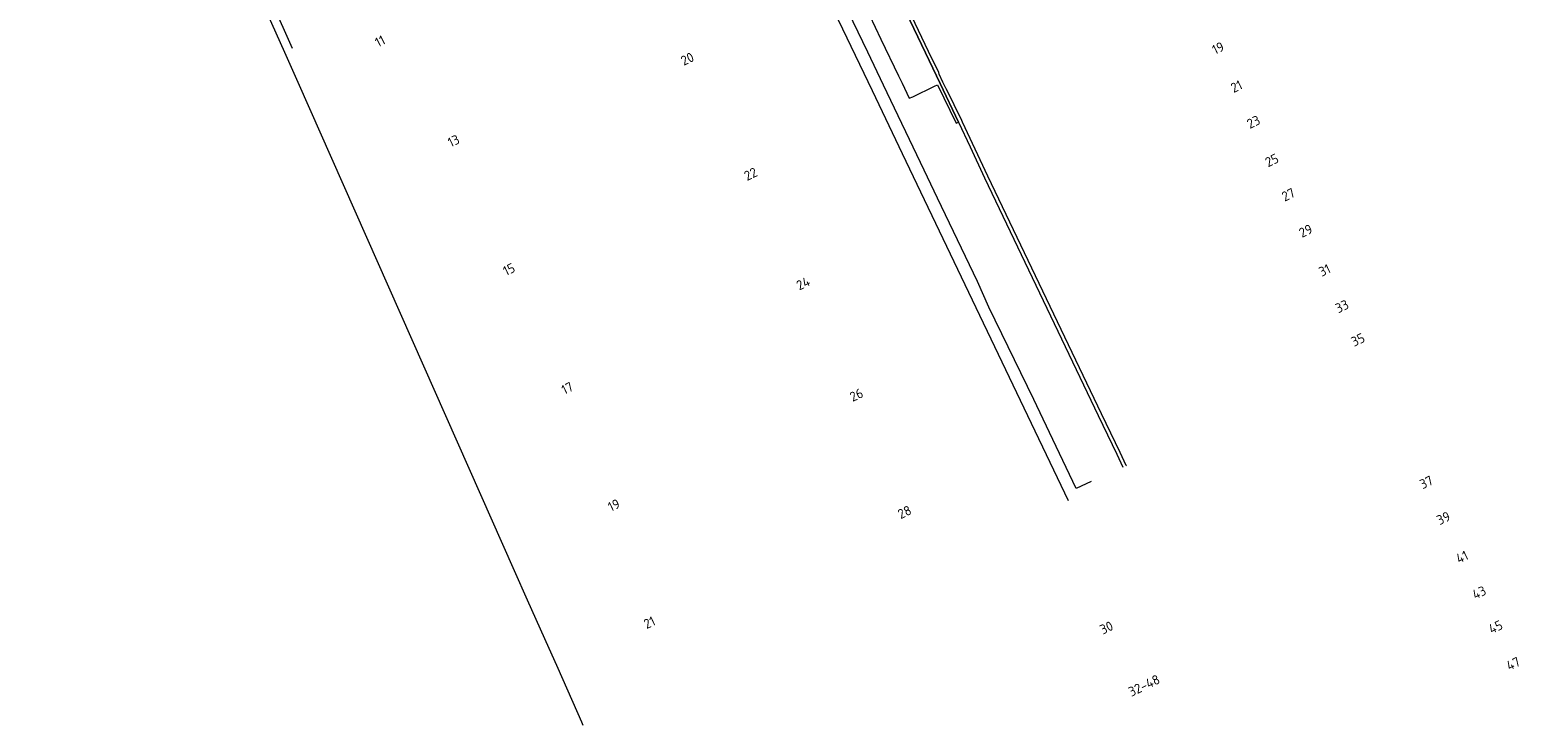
# Model space of a CAD drawing. Extents: x 150256 to 156914, y 461459 to 469481.
# Tile 15 of 256: x 152979 to 153187, y 461737 to 461834. Entities that reach past the tile are written whole.
import ezdxf
from ezdxf.enums import TextEntityAlignment as Align

# ---------------------------------------------------------------- set-up
doc = ezdxf.new("R2010")
doc.units = 0
doc.header["$LTSCALE"] = 0.75
for name, color, linetype, lineweight in [('B-RO-OG-BEBOUWING-T18', 1, 'CONTINUOUS', 18), ('B-RO-VH-VERHARDING_BEDRIJFSVLOERPLAAT-GV', 251, 'CONTINUOUS', 18), ('B-RO-VH-VERHARDING_STRAATBAKSTEEN-GV', 251, 'CONTINUOUS', 18)]:
    doc.layers.add(name, color=color, linetype=linetype, lineweight=lineweight)
doc.styles.add('NLCS-ISO-M200-T18', font='NLCS-ISO.ttf', dxfattribs={"height": 360})

msp = doc.modelspace()

# ---------------------------------------------------------------- linework, layer by layer
at = {"layer": 'B-RO-VH-VERHARDING_BEDRIJFSVLOERPLAAT-GV'}
for points in [[(153065.896, 461911.586), (153070.699, 461901.564), (153089.143, 461863.079), (153094.609, 461851.632), (153104.36, 461831.203), (153106.42, 461826.891), (153109.005, 461821.477), (153110.657, 461818.019), (153112.658, 461813.693), (153128.612, 461780.344), (153131.196, 461774.943), (153132.067, 461773.122)], [(153132.544, 461773.301), (153132.522, 461773.346), (153131.651, 461775.169), (153129.071, 461780.565), (153113.142, 461813.89), (153109.546, 461821.496), (153109.452, 461821.691), (153107.335, 461826.107), (153107.284, 461826.128), (153106.824, 461827.085), (153106.29, 461828.195), (153106.227, 461828.459), (153104.82, 461831.387), (153095.057, 461851.838), (153092.028, 461858.254), (153091.01, 461860.294), (153089.633, 461863.226), (153066.337, 461911.795)]]:
    msp.add_lwpolyline(points, dxfattribs=at)
at = {"layer": 'B-RO-VH-VERHARDING_STRAATBAKSTEEN-GV'}
for points in [[(153040.599, 461943.34), (153052.656, 461918.421), (153059.973, 461903.117), (153086.218, 461848.221), (153096.885, 461825.917), (153101.119, 461817.063), (153124.384, 461768.443)], [(152978.786, 461911.322), (153010.214, 461840.855), (153012.075, 461836.688), (153014.492, 461831.274), (153016.358, 461827.094), (153046.708, 461758.63), (153048.547, 461754.508), (153050.968, 461749.083), (153052.82, 461744.932), (153056.148, 461737.388), (153056.353, 461736.923)], [(153015.61, 461831.789), (153012.766, 461838.192), (152986.002, 461898.135), (152980.002, 461911.578)], [(153127.619, 461771.089), (153127.613, 461771.1), (153125.5, 461770.136), (153121.775, 461777.974), (153119.584, 461782.607), (153113.257, 461795.552), (153111.652, 461799.124), (153106.06, 461810.798), (153104.197, 461814.744), (153098.487, 461826.682), (153096.313, 461831.279), (153091.525, 461841.207), (153089.523, 461845.452), (153083.384, 461858.27), (153081.054, 461863.332), (153076.671, 461872.31), (153074.984, 461875.819), (153068.684, 461889.017), (153066.98, 461892.606), (153061.577, 461903.881)], [(153094.14, 461841.556), (153098.134, 461833.116), (153100.609, 461827.972), (153101.103, 461826.945), (153102.112, 461824.824), (153102.582, 461825.05), (153105.648, 461826.521), (153106.085, 461826.731), (153108.701, 461821.331), (153109.005, 461821.477), (153106.42, 461826.891), (153104.36, 461831.203), (153094.609, 461851.632)]]:
    msp.add_lwpolyline(points, dxfattribs=at)

# ---------------------------------------------------------------- texts
at = {"layer": 'B-RO-OG-BEBOUWING-T18', "style": 'NLCS-ISO-M200-T18'}
for s, rotation, p in [('11', 26.9, (153027.897, 461832.83)), ('19', 25.6, (153145.401, 461831.863)), ('20', 25.7, (153070.987, 461830.348)), ('21', 25.6, (153147.978, 461826.493)), ('23', 25.6, (153150.368, 461821.509)), ('13', 25.7, (153038.215, 461818.858)), ('25', 25.6, (153152.943, 461816.139)), ('22', 25.8, (153079.864, 461814.21)), ('27', 25.6, (153155.258, 461811.315)), ('29', 25.6, (153157.692, 461806.241)), ('15', 25.4, (153045.981, 461800.84)), ('31', 25.6, (153160.341, 461800.718)), ('24', 25.7, (153087.224, 461798.876)), ('33', 25.6, (153162.771, 461795.653)), ('35', 25.6, (153165.015, 461790.974)), ('17', 25.7, (153054.148, 461784.177)), ('26', 25.5, (153094.695, 461783.241)), ('37', 25.6, (153174.596, 461770.98)), ('19', 25.3, (153060.694, 461767.771)), ('28', 25.6, (153101.442, 461766.807)), ('39', 25.6, (153177.003, 461765.961)), ('41', 25.6, (153179.612, 461760.518)), ('43', 25.6, (153182.005, 461755.526)), ('21', 25.3, (153065.672, 461751.322)), ('30', 25.6, (153129.752, 461750.608)), ('45', 25.6, (153184.316, 461750.705)), ('47', 25.6, (153186.785, 461745.557)), ('32-48', 25.6, (153135.031, 461742.499))]:
    msp.add_text(s, height=1.35, rotation=rotation, dxfattribs=at).set_placement(p, align=Align.MIDDLE)

doc.saveas('drawing.dxf')
